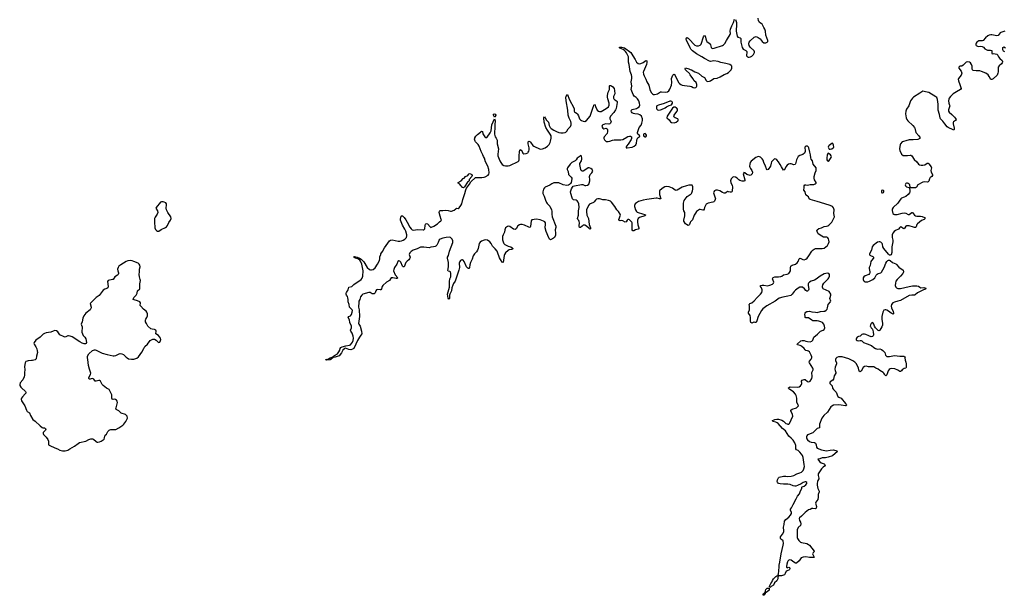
# Model space of a CAD drawing. Header units: inches. Extents: x 1449224 to 1618377, y 389895 to 532950.
# Tile 36 of 105: x 1514414 to 1537301, y 419367 to 432754. Entities that reach past the tile are written whole.
import ezdxf

# ---------------------------------------------------------------- set-up
doc = ezdxf.new("R2010")
doc.units = ezdxf.units.IN
doc.header["$MEASUREMENT"] = 0
for name, color, linetype in [('B5412', 7, 'Continuous'), ('B5422', 7, 'Continuous'), ('B5423', 7, 'Continuous'), ('B5431', 7, 'Continuous'), ('B5432', 7, 'Continuous'), ('B5433', 7, 'Continuous')]:
    doc.layers.add(name, color=color, linetype=linetype)

msp = doc.modelspace()

# ---------------------------------------------------------------- linework, layer by layer
at = {"layer": 'B5412', "color": 6, "elevation": 700}
for points in [[(1517750, 428516), (1517710, 428516), (1517690, 428507), (1517584, 428390), (1517581, 428370), (1517616, 428310), (1517622, 428270), (1517611, 428230), (1517562, 428158), (1517550, 428130), (1517545, 428050), (1517553, 427913), (1517573, 427873), (1517596, 427850), (1517619, 427839), (1517650, 427839), (1517704, 427876), (1517802, 427918), (1517830, 427937), (1517850, 427967), (1517884, 428036), (1517921, 428090), (1517932, 428130), (1517926, 428170), (1517855, 428270), (1517825, 428330), (1517822, 428370), (1517829, 428450), (1517824, 428470), (1517810, 428493), (1517775, 428510)], [(1516990, 427150), (1516930, 427144), (1516890, 427128), (1516766, 427054), (1516721, 427019), (1516701, 426990), (1516690, 426950), (1516694, 426910), (1516707, 426870), (1516707, 426850), (1516700, 426830), (1516686, 426814), (1516629, 426771), (1516585, 426715), (1516570, 426708), (1516470, 426689), (1516454, 426666), (1516473, 426550), (1516461, 426519), (1516439, 426501), (1516390, 426486), (1516358, 426462), (1516328, 426432), (1516263, 426337), (1516190, 426292), (1516054, 426150), (1516076, 426070), (1516074, 426050), (1516051, 426010), (1515953, 425927), (1515906, 425870), (1515878, 425810), (1515870, 425730), (1515843, 425670), (1515847, 425650), (1515866, 425610), (1515859, 425490), (1515886, 425410), (1515930, 425367), (1515950, 425331), (1515967, 425250), (1515956, 425224), (1515942, 425218), (1515910, 425218), (1515870, 425232), (1515810, 425265), (1515637, 425377), (1515590, 425396), (1515550, 425403), (1515530, 425399), (1515490, 425377), (1515470, 425371), (1515450, 425375), (1515350, 425421), (1515298, 425498), (1515270, 425520), (1515230, 425525), (1515190, 425512), (1515137, 425483), (1515030, 425473), (1514990, 425458), (1514961, 425439), (1514890, 425370), (1514790, 425298), (1514751, 425250), (1514744, 425230), (1514747, 425210), (1514788, 425148), (1514810, 425098), (1514824, 425050), (1514825, 425010), (1514804, 424930), (1514795, 424865), (1514774, 424846), (1514710, 424828), (1514690, 424824), (1514610, 424822), (1514584, 424816), (1514558, 424802), (1514543, 424777), (1514524, 424690), (1514530, 424610), (1514525, 424550), (1514526, 424490), (1514519, 424450), (1514484, 424376), (1514425, 424310), (1514414, 424270), (1514417, 424250), (1514437, 424210), (1514454, 424190), (1514548, 424110), (1514556, 424090), (1514553, 424070), (1514542, 424050), (1514477, 423983), (1514456, 423950), (1514450, 423930), (1514459, 423890), (1514532, 423770), (1514570, 423670), (1514590, 423644), (1514639, 423610), (1514665, 423545), (1514719, 423459), (1514776, 423416), (1514890, 423305), (1514937, 423270), (1514950, 423263), (1514990, 423258), (1515012, 423250), (1515020, 423230), (1515013, 423210), (1514959, 423150), (1514957, 423130), (1514967, 423110), (1515030, 423048), (1515070, 422990), (1515081, 422950), (1515080, 422890), (1515085, 422870), (1515111, 422850), (1515230, 422796), (1515290, 422775), (1515350, 422745), (1515410, 422726), (1515470, 422726), (1515530, 422745), (1515579, 422770), (1515690, 422835), (1515770, 422898), (1515803, 422917), (1515950, 422952), (1516021, 422990), (1516070, 423005), (1516110, 423006), (1516130, 422998), (1516190, 422943), (1516210, 422931), (1516230, 422927), (1516270, 422934), (1516310, 422951), (1516378, 423002), (1516388, 423030), (1516390, 423071), (1516403, 423090), (1516430, 423111), (1516466, 423174), (1516490, 423204), (1516510, 423218), (1516530, 423225), (1516610, 423222), (1516650, 423225), (1516720, 423260), (1516810, 423326), (1516833, 423350), (1516884, 423410), (1516916, 423470), (1516922, 423490), (1516914, 423530), (1516899, 423550), (1516870, 423570), (1516770, 423602), (1516755, 423615), (1516720, 423660), (1516657, 423690), (1516651, 423710), (1516655, 423730), (1516688, 423850), (1516683, 423883), (1516667, 423907), (1516642, 423922), (1516626, 423926), (1516583, 423923), (1516566, 423930), (1516557, 423950), (1516553, 424033), (1516520, 424110), (1516492, 424150), (1516430, 424183), (1516351, 424250), (1516332, 424272), (1516290, 424344), (1516270, 424364), (1516250, 424364), (1516190, 424348), (1516170, 424350), (1516150, 424369), (1516137, 424397), (1516110, 424410), (1516075, 424405), (1516050, 424390), (1516026, 424390), (1516020, 424410), (1516022, 424430), (1516058, 424502), (1516066, 424530), (1516039, 424630), (1516012, 424710), (1515996, 424850), (1515987, 424890), (1515991, 424930), (1516021, 424979), (1516110, 425058), (1516150, 425077), (1516170, 425078), (1516191, 425071), (1516250, 425035), (1516330, 424996), (1516445, 424965), (1516590, 424940), (1516610, 424938), (1516650, 424942), (1516730, 424986), (1516750, 424990), (1516790, 424986), (1516830, 424966), (1516887, 424907), (1516910, 424889), (1516947, 424870), (1517010, 424857), (1517070, 424860), (1517139, 424881), (1517176, 424910), (1517256, 425024), (1517299, 425110), (1517326, 425150), (1517383, 425210), (1517450, 425296), (1517510, 425323), (1517550, 425321), (1517583, 425303), (1517630, 425257), (1517650, 425247), (1517670, 425256), (1517689, 425290), (1517695, 425315), (1517684, 425350), (1517637, 425410), (1517579, 425450), (1517589, 425510), (1517580, 425530), (1517550, 425550), (1517490, 425553), (1517463, 425563), (1517389, 425630), (1517366, 425670), (1517361, 425690), (1517341, 425730), (1517337, 425770), (1517344, 425790), (1517368, 425830), (1517382, 425870), (1517386, 425910), (1517372, 425950), (1517353, 425973), (1517290, 426022), (1517227, 426090), (1517218, 426110), (1517220, 426170), (1517210, 426189), (1517150, 426218), (1517077, 426237), (1517054, 426250), (1517056, 426270), (1517065, 426290), (1517119, 426350), (1517145, 426390), (1517155, 426450), (1517205, 426495), (1517210, 426530), (1517204, 426610), (1517220, 426690), (1517218, 426710), (1517198, 426770), (1517194, 426830), (1517201, 426890), (1517200, 426950), (1517214, 427010), (1517210, 427042), (1517195, 427070), (1517171, 427091), (1517070, 427134), (1517030, 427146)]]:
    msp.add_lwpolyline(points, close=True, dxfattribs=at)
at = {"layer": 'B5422', "color": 6, "elevation": 600}
for points in [[(1530000, 428905), (1529970, 428902), (1529910, 428888), (1529810, 428856), (1529693, 428790), (1529670, 428783), (1529650, 428789), (1529590, 428838), (1529510, 428870), (1529450, 428876), (1529410, 428868), (1529350, 428831), (1529290, 428770), (1529290, 428690), (1529314, 428590), (1529312, 428588), (1529290, 428584), (1529230, 428605), (1529210, 428607), (1528990, 428574), (1528910, 428557), (1528798, 428522), (1528750, 428494), (1528724, 428470), (1528707, 428430), (1528707, 428410), (1528730, 428330), (1528754, 428294), (1528770, 428278), (1528789, 428269), (1528890, 428237), (1528945, 428225), (1528968, 428210), (1528948, 428190), (1528821, 428150), (1528789, 428130), (1528771, 428090), (1528771, 428050), (1528784, 427984), (1528807, 427910), (1528805, 427890), (1528790, 427880), (1528730, 427870), (1528690, 427844), (1528670, 427841), (1528650, 427870), (1528647, 427950), (1528650, 428030), (1528645, 428045), (1528590, 428097), (1528570, 428106), (1528550, 428104), (1528535, 428090), (1528510, 428051), (1528490, 428045), (1528430, 428079), (1528410, 428082), (1528370, 428078), (1528346, 428086), (1528343, 428110), (1528378, 428210), (1528375, 428230), (1528336, 428290), (1528297, 428330), (1528250, 428410), (1528173, 428513), (1528150, 428531), (1528103, 428550), (1528030, 428563), (1527970, 428563), (1527923, 428583), (1527890, 428588), (1527850, 428585), (1527823, 428577), (1527800, 428560), (1527770, 428521), (1527750, 428505), (1527660, 428460), (1527636, 428430), (1527593, 428330), (1527589, 428290), (1527594, 428210), (1527635, 428130), (1527654, 427990), (1527682, 427910), (1527683, 427890), (1527670, 427885), (1527650, 427898), (1527592, 427952), (1527550, 427978), (1527530, 427979), (1527510, 427972), (1527485, 427955), (1527450, 427919), (1527430, 427922), (1527422, 427962), (1527426, 428030), (1527422, 428062), (1527410, 428087), (1527388, 428110), (1527382, 428130), (1527404, 428210), (1527404, 428310), (1527415, 428390), (1527409, 428469), (1527392, 428512), (1527370, 428541), (1527350, 428554), (1527290, 428568), (1527267, 428590), (1527254, 428614), (1527223, 428710), (1527219, 428750), (1527223, 428770), (1527240, 428820), (1527260, 428860), (1527281, 428879), (1527308, 428892), (1527470, 428924), (1527501, 428921), (1527550, 428898), (1527570, 428894), (1527610, 428906), (1527642, 428930), (1527655, 428955), (1527668, 429010), (1527670, 429030), (1527660, 429110), (1527663, 429130), (1527674, 429150), (1527715, 429190), (1527737, 429230), (1527732, 429250), (1527719, 429270), (1527690, 429295), (1527650, 429310), (1527630, 429305), (1527530, 429239), (1527510, 429233), (1527490, 429235), (1527468, 429250), (1527457, 429270), (1527432, 429390), (1527436, 429410), (1527470, 429470), (1527478, 429510), (1527480, 429530), (1527470, 429578), (1527462, 429590), (1527450, 429597), (1527416, 429564), (1527370, 429535), (1527346, 429494), (1527326, 429474), (1527250, 429430), (1527207, 429393), (1527145, 429310), (1527139, 429290), (1527140, 429270), (1527162, 429222), (1527174, 429154), (1527192, 429130), (1527233, 429093), (1527245, 429070), (1527247, 429050), (1527231, 428968), (1527217, 428943), (1527197, 428923), (1527170, 428905), (1527130, 428901), (1527050, 428913), (1526950, 428956), (1526910, 428960), (1526830, 428956), (1526783, 428937), (1526737, 428903), (1526630, 428856), (1526610, 428841), (1526588, 428810), (1526575, 428750), (1526576, 428710), (1526603, 428650), (1526633, 428553), (1526660, 428500), (1526676, 428476), (1526735, 428415), (1526776, 428330), (1526783, 428303), (1526785, 428230), (1526793, 428170), (1526873, 427950), (1526876, 427924), (1526864, 427870), (1526872, 427788), (1526870, 427746), (1526846, 427690), (1526822, 427670), (1526750, 427638), (1526728, 427648), (1526710, 427678), (1526649, 427829), (1526632, 427910), (1526637, 427997), (1526633, 428030), (1526620, 428050), (1526590, 428072), (1526510, 428098), (1526430, 428112), (1526321, 428099), (1526304, 428076), (1526290, 427942), (1526283, 427930), (1526270, 427923), (1526250, 427928), (1526150, 427979), (1526090, 427991), (1526052, 427990), (1526030, 427984), (1525997, 427963), (1525953, 427887), (1525930, 427875), (1525890, 427886), (1525810, 427944), (1525770, 427954), (1525750, 427947), (1525710, 427912), (1525697, 427890), (1525690, 427870), (1525686, 427810), (1525650, 427750), (1525637, 427710), (1525633, 427670), (1525638, 427638), (1525663, 427563), (1525670, 427549), (1525689, 427529), (1525770, 427486), (1525831, 427470), (1525865, 427450), (1525882, 427430), (1525854, 427410), (1525790, 427401), (1525770, 427389), (1525706, 427334), (1525684, 427296), (1525676, 427270), (1525650, 427109), (1525630, 427117), (1525590, 427179), (1525570, 427219), (1525524, 427344), (1525510, 427370), (1525470, 427426), (1525404, 427490), (1525374, 427550), (1525340, 427590), (1525290, 427624), (1525250, 427631), (1525210, 427626), (1525150, 427603), (1525119, 427581), (1525097, 427550), (1525071, 427430), (1525054, 427390), (1525030, 427357), (1524985, 427310), (1524958, 427262), (1524930, 427186), (1524894, 427106), (1524878, 427050), (1524868, 426992), (1524853, 426967), (1524850, 426965), (1524830, 426975), (1524797, 427010), (1524746, 427130), (1524721, 427161), (1524710, 427170), (1524690, 427170), (1524658, 427150), (1524644, 427130), (1524630, 427088), (1524634, 426990), (1524624, 426930), (1524556, 426744), (1524535, 426670), (1524499, 426621), (1524479, 426581), (1524462, 426518), (1524450, 426450), (1524410, 426370), (1524405, 426350), (1524408, 426272), (1524390, 426258), (1524370, 426279), (1524355, 426370), (1524402, 426530), (1524404, 426664), (1524414, 426726), (1524434, 426770), (1524437, 426850), (1524428, 426888), (1524410, 426900), (1524370, 426906), (1524363, 426923), (1524378, 427010), (1524381, 427070), (1524379, 427110), (1524361, 427210), (1524362, 427230), (1524378, 427270), (1524405, 427370), (1524479, 427570), (1524485, 427610), (1524470, 427652), (1524430, 427690), (1524410, 427695), (1524330, 427692), (1524250, 427676), (1524190, 427651), (1524166, 427634), (1524141, 427570), (1524110, 427510), (1524090, 427490), (1524070, 427479), (1524031, 427469), (1523974, 427466), (1523930, 427449), (1523810, 427463), (1523770, 427465), (1523730, 427460), (1523699, 427450), (1523650, 427424), (1523558, 427390), (1523510, 427361), (1523483, 427330), (1523471, 427290), (1523473, 427270), (1523487, 427230), (1523478, 427190), (1523463, 427170), (1523419, 427141), (1523390, 427110), (1523350, 427010), (1523330, 427006), (1523310, 427019), (1523270, 427118), (1523250, 427140), (1523230, 427144), (1523206, 427130), (1523182, 427070), (1523130, 426994), (1523110, 426944), (1523106, 426910), (1523144, 426824), (1523202, 426750), (1523198, 426742), (1523183, 426737), (1523162, 426738), (1523090, 426753), (1523050, 426750), (1523030, 426730), (1523008, 426690), (1522940, 426650), (1522857, 426570), (1522843, 426550), (1522824, 426496), (1522810, 426473), (1522790, 426470), (1522730, 426477), (1522710, 426471), (1522692, 426450), (1522676, 426404), (1522650, 426382), (1522630, 426375), (1522610, 426376), (1522562, 426410), (1522530, 426413), (1522390, 426370), (1522365, 426350), (1522336, 426310), (1522318, 426250), (1522299, 426210), (1522295, 426185), (1522292, 426072), (1522305, 426010), (1522315, 425850), (1522291, 425690), (1522299, 425670), (1522330, 425623), (1522358, 425510), (1522367, 425450), (1522340, 425420), (1522314, 425370), (1522265, 425295), (1522230, 425210), (1522179, 425110), (1522150, 425088), (1522110, 425075), (1522061, 425081), (1521990, 425113), (1521970, 425107), (1521922, 425070), (1521893, 425007), (1521843, 424937), (1521790, 424923), (1521750, 424904), (1521704, 424896), (1521650, 424850), (1521630, 424844), (1521550, 424834), (1521530, 424843), (1521524, 424850), (1521550, 424858), (1521570, 424854), (1521582, 424858), (1521593, 424870), (1521633, 424890), (1521677, 424903), (1521703, 424917), (1521712, 424930), (1521730, 424943), (1521798, 424982), (1521835, 425030), (1521855, 425070), (1521864, 425110), (1521881, 425130), (1521910, 425144), (1521995, 425170), (1522079, 425181), (1522105, 425195), (1522149, 425251), (1522167, 425290), (1522174, 425350), (1522168, 425390), (1522142, 425462), (1522110, 425509), (1522106, 425530), (1522127, 425590), (1522123, 425630), (1522090, 425709), (1522081, 425770), (1522050, 425830), (1522061, 425850), (1522104, 425870), (1522124, 425896), (1522145, 425950), (1522150, 425990), (1522144, 426010), (1522095, 426050), (1522080, 426070), (1522072, 426130), (1522047, 426190), (1522049, 426250), (1522042, 426282), (1522033, 426313), (1522010, 426350), (1522004, 426370), (1522004, 426390), (1522011, 426410), (1522047, 426470), (1522068, 426532), (1522133, 426547), (1522182, 426598), (1522348, 426712), (1522378, 426742), (1522392, 426788), (1522397, 426910), (1522365, 427070), (1522335, 427135), (1522318, 427158), (1522275, 427195), (1522219, 427210), (1522181, 427230), (1522182, 427238), (1522195, 427245), (1522258, 427230), (1522310, 427210), (1522350, 427181), (1522410, 427124), (1522490, 426993), (1522544, 426943), (1522570, 426933), (1522590, 426933), (1522630, 426945), (1522678, 426982), (1522735, 427065), (1522775, 427150), (1522784, 427190), (1522785, 427235), (1522807, 427290), (1522808, 427310), (1522850, 427360), (1522893, 427450), (1523008, 427612), (1523030, 427626), (1523070, 427632), (1523210, 427605), (1523250, 427602), (1523290, 427608), (1523330, 427625), (1523368, 427650), (1523389, 427670), (1523403, 427690), (1523414, 427726), (1523413, 427750), (1523390, 427838), (1523370, 427881), (1523310, 427973), (1523269, 428091), (1523266, 428114), (1523279, 428181), (1523286, 428194), (1523310, 428190), (1523330, 428176), (1523350, 428153), (1523390, 428098), (1523422, 428042), (1523480, 427930), (1523510, 427893), (1523535, 427870), (1523570, 427858), (1523664, 427876), (1523790, 427864), (1523810, 427866), (1523831, 427890), (1523836, 427970), (1523845, 427995), (1523854, 428006), (1523870, 428013), (1523890, 428004), (1523954, 427934), (1523970, 427924), (1523990, 427925), (1524044, 427950), (1524124, 428010), (1524170, 428050), (1524207, 428073), (1524216, 428090), (1524213, 428110), (1524185, 428185), (1524168, 428272), (1524170, 428298), (1524184, 428316), (1524210, 428320), (1524250, 428314), (1524312, 428328), (1524370, 428319), (1524430, 428302), (1524450, 428302), (1524510, 428326), (1524550, 428358), (1524570, 428368), (1524610, 428366), (1524630, 428376), (1524670, 428429), (1524690, 428470), (1524711, 428570), (1524764, 428710), (1524784, 428796), (1524803, 428837), (1524843, 428897), (1524871, 428930), (1524897, 428983), (1525010, 429080), (1525037, 429083), (1525157, 429083), (1525210, 429090), (1525230, 429096), (1525305, 429135), (1525322, 429158), (1525326, 429194), (1525319, 429270), (1525294, 429350), (1525239, 429450), (1525216, 429530), (1525193, 429570), (1525180, 429610), (1525137, 429690), (1525096, 429816), (1525073, 429853), (1525012, 429910), (1524999, 429930), (1524987, 429973), (1524994, 430000)], [(1525490, 430000), (1525508, 429970), (1525515, 429950), (1525512, 429870), (1525540, 429750), (1525525, 429630), (1525528, 429588), (1525572, 429470), (1525596, 429430), (1525630, 429389), (1525670, 429366), (1525710, 429357), (1525765, 429355), (1525810, 429364), (1526001, 429459), (1526014, 429470), (1526022, 429498), (1526023, 429590), (1526030, 429682), (1526039, 429721), (1526047, 429733), (1526050, 429735), (1526070, 429723), (1526091, 429690), (1526107, 429647), (1526130, 429633), (1526190, 429644), (1526222, 429658), (1526235, 429670), (1526250, 429695), (1526256, 429730), (1526253, 429770), (1526230, 429868), (1526230, 429890), (1526233, 429910), (1526250, 429927), (1526270, 429921), (1526290, 429904), (1526343, 429830), (1526366, 429810), (1526510, 429744), (1526570, 429748), (1526629, 429771), (1526686, 429810), (1526719, 429850), (1526744, 429896), (1526754, 429926), (1526768, 430000)], [(1527991, 430000), (1527990, 429990), (1528010, 429958), (1528036, 429930), (1528050, 429922), (1528090, 429919), (1528130, 429927), (1528190, 429952), (1528230, 429960), (1528390, 429959), (1528430, 429970), (1528471, 429989), (1528488, 430000)], [(1528636, 430000), (1528636, 429990), (1528629, 429970), (1528561, 429859), (1528521, 429810), (1528511, 429790), (1528513, 429773), (1528531, 429771), (1528650, 429788), (1528698, 429810), (1528735, 429845), (1528750, 429881), (1528757, 429943), (1528770, 429986), (1528781, 430000)], [(1530000, 428034), (1529982, 427990), (1529968, 427972), (1529950, 427970), (1529910, 427991), (1529890, 428010), (1529848, 428070), (1529848, 428090), (1529875, 428190), (1529878, 428230), (1529872, 428270), (1529854, 428310), (1529847, 428350), (1529842, 428490), (1529863, 428550), (1529930, 428639), (1529950, 428658), (1530000, 428685)]]:
    msp.add_lwpolyline(points, dxfattribs=at)
msp.add_lwpolyline([(1524730, 428847), (1524710, 428854), (1524684, 428884), (1524670, 428890), (1524664, 428904), (1524645, 428925), (1524630, 428930), (1524625, 428945), (1524609, 428950), (1524608, 428970), (1524675, 429005), (1524723, 429057), (1524746, 429070), (1524776, 429104), (1524828, 429132), (1524848, 429152), (1524858, 429170), (1524866, 429174), (1524895, 429170), (1524925, 429150), (1524928, 429130), (1524924, 429110), (1524865, 429035), (1524860, 429010), (1524850, 428990), (1524825, 428975), (1524750, 428863)], close=True, dxfattribs=at)
at = {"layer": 'B5423', "color": 6, "elevation": 600}
for points in [[(1528781, 430000), (1528790, 430011), (1528818, 430030), (1528828, 430050), (1528786, 430090), (1528778, 430110), (1528777, 430130), (1528812, 430248), (1528857, 430303), (1528876, 430344), (1528893, 430410), (1528893, 430450), (1528864, 430510), (1528830, 430540), (1528790, 430556), (1528710, 430562), (1528681, 430570), (1528650, 430590), (1528636, 430610), (1528631, 430630), (1528634, 430650), (1528650, 430666), (1528750, 430686), (1528778, 430702), (1528810, 430730), (1528826, 430770), (1528824, 430810), (1528805, 430865), (1528776, 430916), (1528747, 430947), (1528698, 430978), (1528671, 431011), (1528624, 431130), (1528641, 431210), (1528625, 431310), (1528642, 431390), (1528644, 431430), (1528638, 431470), (1528608, 431548), (1528583, 431710), (1528569, 431769), (1528569, 431850), (1528565, 431890), (1528520, 431980), (1528495, 432015), (1528475, 432035), (1528439, 432059), (1528364, 432090), (1528350, 432110), (1528365, 432115), (1528410, 432115), (1528470, 432100), (1528623, 431990), (1528668, 431910), (1528721, 431830), (1528750, 431770), (1528790, 431732), (1528810, 431726), (1528850, 431732), (1528903, 431757), (1528970, 431803), (1528990, 431796), (1528995, 431755), (1528984, 431710), (1528913, 431550), (1528910, 431530), (1528915, 431490), (1528927, 431450), (1528966, 431370), (1528990, 431306), (1529035, 431235), (1529062, 431130), (1529090, 431064), (1529120, 431030), (1529150, 431017), (1529170, 431014), (1529210, 431019), (1529241, 431030), (1529310, 431076), (1529330, 431079), (1529431, 431071), (1529470, 431076), (1529504, 431096), (1529530, 431135), (1529567, 431233), (1529571, 431291), (1529565, 431390), (1529594, 431466), (1529610, 431483), (1529625, 431485), (1529630, 431486), (1529650, 431458), (1529728, 431290), (1529748, 431268), (1529784, 431244), (1529812, 431232), (1529870, 431222), (1529992, 431210), (1530000, 431208)], [(1530000, 432099), (1529961, 432181), (1529911, 432270), (1529904, 432310), (1529910, 432334), (1529930, 432337), (1529950, 432324), (1529990, 432289), (1530000, 432278)], [(1530000, 431474), (1529981, 431501), (1529905, 431570), (1529889, 431590), (1529879, 431610), (1529889, 431631), (1529970, 431610), (1530000, 431597)], [(1526768, 430000), (1526770, 430010), (1526767, 430050), (1526747, 430090), (1526683, 430183), (1526647, 430250), (1526608, 430370), (1526601, 430470), (1526610, 430495), (1526630, 430475), (1526661, 430421), (1526693, 430390), (1526706, 430370), (1526721, 430290), (1526745, 430250), (1526770, 430227), (1526830, 430184), (1526890, 430154), (1526950, 430133), (1526990, 430125), (1527050, 430121), (1527090, 430129), (1527110, 430141), (1527130, 430165), (1527161, 430219), (1527220, 430270), (1527235, 430310), (1527235, 430350), (1527224, 430390), (1527184, 430464), (1527161, 430530), (1527152, 430653), (1527118, 430870), (1527112, 430950), (1527115, 430970), (1527130, 431008), (1527150, 431011), (1527190, 430902), (1527303, 430690), (1527304, 430630), (1527310, 430609), (1527330, 430592), (1527370, 430569), (1527378, 430558), (1527401, 430521), (1527430, 430447), (1527450, 430425), (1527470, 430409), (1527510, 430392), (1527550, 430390), (1527590, 430412), (1527673, 430507), (1527730, 430676), (1527770, 430779), (1527790, 430771), (1527801, 430730), (1527826, 430670), (1527839, 430650), (1527870, 430625), (1527890, 430618), (1527930, 430621), (1527970, 430640), (1528050, 430690), (1528097, 430730), (1528116, 430770), (1528118, 430810), (1528083, 430910), (1528076, 430950), (1528078, 430990), (1528091, 431070), (1528122, 431130), (1528127, 431150), (1528125, 431215), (1528130, 431226), (1528150, 431226), (1528170, 431218), (1528205, 431190), (1528231, 431150), (1528242, 431110), (1528249, 431031), (1528220, 430970), (1528218, 430930), (1528226, 430910), (1528247, 430890), (1528290, 430866), (1528301, 430850), (1528301, 430830), (1528277, 430690), (1528264, 430656), (1528223, 430597), (1528150, 430510), (1528129, 430470), (1528130, 430450), (1528159, 430390), (1528150, 430350), (1528130, 430330), (1528110, 430322), (1528030, 430330), (1527990, 430320), (1527970, 430310), (1527951, 430290), (1527948, 430270), (1527971, 430230), (1527990, 430219), (1528050, 430228), (1528070, 430215), (1528079, 430190), (1528079, 430150), (1528066, 430110), (1528001, 430030), (1527991, 430010), (1527991, 430000)], [(1524994, 430000), (1524995, 430005), (1525017, 430043), (1525057, 430083), (1525090, 430104), (1525130, 430149), (1525150, 430162), (1525170, 430150), (1525182, 430102), (1525210, 430050), (1525228, 430030), (1525250, 430017), (1525270, 430016), (1525278, 430022), (1525350, 430122), (1525364, 430150), (1525372, 430170), (1525392, 430310), (1525450, 430446), (1525461, 430430), (1525463, 430403), (1525457, 430310), (1525462, 430242), (1525452, 430130), (1525453, 430093), (1525470, 430032), (1525490, 430000)], [(1528488, 430000), (1528550, 430041), (1528590, 430047), (1528610, 430044), (1528632, 430032), (1528638, 430018), (1528636, 430000)]]:
    msp.add_lwpolyline(points, dxfattribs=at)
for points in [[(1529550, 430862), (1529530, 430862), (1529392, 430808), (1529263, 430770), (1529228, 430750), (1529213, 430730), (1529213, 430690), (1529222, 430670), (1529238, 430658), (1529270, 430650), (1529310, 430656), (1529330, 430664), (1529414, 430706), (1529450, 430731), (1529510, 430756), (1529568, 430772), (1529589, 430810), (1529589, 430830), (1529583, 430843), (1529570, 430855)], [(1525450, 430489), (1525426, 430530), (1525430, 430557), (1525450, 430561), (1525470, 430556), (1525479, 430530), (1525470, 430495)], [(1529623, 430717), (1529590, 430695), (1529476, 430530), (1529465, 430510), (1529459, 430470), (1529508, 430428), (1529539, 430379), (1529564, 430364), (1529630, 430358), (1529670, 430369), (1529710, 430401), (1529717, 430410), (1529721, 430430), (1529710, 430452), (1529650, 430469), (1529630, 430485), (1529623, 430510), (1529625, 430530), (1529641, 430559), (1529696, 430630), (1529704, 430650), (1529705, 430670), (1529690, 430695), (1529670, 430707), (1529650, 430716)], [(1528950, 430104), (1528930, 430099), (1528918, 430090), (1528911, 430070), (1528912, 430052), (1528950, 430031), (1528970, 430031), (1528984, 430050), (1528981, 430070), (1528970, 430089)]]:
    msp.add_lwpolyline(points, close=True, dxfattribs=at)
at = {"layer": 'B5431', "color": 6, "elevation": 600}
msp.add_lwpolyline([(1532313, 420000), (1532315, 419990), (1532310, 419966), (1532290, 419950), (1532231, 419929), (1532210, 419875), (1532190, 419844), (1532123, 419817), (1532062, 419818), (1532054, 419814), (1532042, 419818), (1532033, 419770), (1532035, 419750), (1532014, 419706), (1531963, 419657), (1531934, 419606), (1531885, 419575), (1531870, 419560), (1531849, 419549), (1531841, 419570), (1531847, 419593), (1531870, 419625), (1531877, 419643), (1531898, 419670), (1531909, 419710), (1531935, 419750), (1531994, 419806), (1532010, 419817), (1532030, 419816), (1532039, 419821), (1532054, 419866), (1532061, 419930), (1532058, 419970), (1532064, 420000)], dxfattribs=at)
for points in [[(1531740, 419420), (1531745, 419435), (1531747, 419473), (1531758, 419502), (1531790, 419530), (1531835, 419535), (1531832, 419488), (1531792, 419448), (1531750, 419424)], [(1531710, 419367), (1531698, 419370), (1531695, 419375), (1531696, 419390), (1531707, 419410), (1531730, 419423), (1531740, 419420), (1531741, 419410)]]:
    msp.add_lwpolyline(points, close=True, dxfattribs=at)
at = {"layer": 'B5432', "color": 6, "elevation": 600}
for points in [[(1535339, 430000), (1535335, 429990), (1535290, 429967), (1535181, 429959), (1535090, 429960), (1535010, 429933), (1534956, 429924), (1534930, 429913), (1534885, 429870), (1534878, 429850), (1534866, 429750), (1534873, 429713), (1534914, 429630), (1534950, 429599), (1534990, 429592), (1535048, 429592), (1535110, 429603), (1535130, 429602), (1535150, 429588), (1535202, 429502), (1535266, 429446), (1535310, 429393), (1535330, 429380), (1535370, 429369), (1535411, 429369), (1535450, 429379), (1535510, 429415), (1535530, 429415), (1535550, 429398), (1535603, 429330), (1535606, 429310), (1535597, 429250), (1535599, 429210), (1535629, 429150), (1535630, 429130), (1535617, 429110), (1535590, 429093), (1535580, 429080), (1535564, 429056), (1535543, 428997), (1535530, 428980), (1535510, 428976), (1535450, 428984), (1535410, 428975), (1535288, 428912), (1535258, 428862), (1535248, 428852), (1535234, 428846), (1535160, 428840), (1535126, 428846), (1535116, 428856), (1535103, 428910), (1535090, 428932), (1535070, 428946), (1535050, 428952), (1535029, 428951), (1535010, 428942), (1535001, 428930), (1534998, 428910), (1535007, 428887), (1535030, 428870), (1535078, 428850), (1535095, 428835), (1535105, 428785), (1535104, 428750), (1535097, 428730), (1535070, 428690), (1535010, 428643), (1534975, 428625), (1534913, 428607), (1534892, 428588), (1534858, 428530), (1534826, 428490), (1534717, 428390), (1534696, 428350), (1534696, 428316), (1534712, 428250), (1534730, 428230), (1534750, 428224), (1534810, 428226), (1534930, 428256), (1534970, 428260), (1535013, 428253), (1535070, 428224), (1535090, 428225), (1535150, 428270), (1535170, 428271), (1535210, 428210), (1535234, 428194), (1535267, 428187), (1535350, 428184), (1535395, 428175), (1535447, 428150), (1535459, 428130), (1535439, 428110), (1535380, 428080), (1535284, 428010), (1535270, 427990), (1535250, 427934), (1535237, 427923), (1535210, 427921), (1535190, 427925), (1535090, 427959), (1535030, 427961), (1535010, 427950), (1534990, 427910), (1534970, 427892), (1534950, 427896), (1534910, 427930), (1534890, 427933), (1534870, 427921), (1534839, 427881), (1534770, 427853), (1534739, 427830), (1534708, 427790), (1534694, 427750), (1534692, 427690), (1534710, 427630), (1534713, 427590), (1534688, 427470), (1534684, 427336), (1534670, 427289), (1534650, 427274), (1534630, 427281), (1534610, 427299), (1534502, 427430), (1534480, 427470), (1534472, 427532), (1534461, 427550), (1534430, 427580), (1534410, 427590), (1534391, 427591), (1534350, 427580), (1534250, 427503), (1534227, 427470), (1534214, 427390), (1534166, 427310), (1534166, 427290), (1534178, 427278), (1534190, 427269), (1534248, 427250), (1534264, 427230), (1534261, 427210), (1534213, 427150), (1534202, 427130), (1534184, 427036), (1534161, 426990), (1534159, 426970), (1534177, 426890), (1534178, 426870), (1534169, 426850), (1534149, 426831), (1534070, 426799), (1534033, 426770), (1534022, 426750), (1534019, 426710), (1534026, 426690), (1534044, 426670), (1534070, 426658), (1534090, 426655), (1534130, 426659), (1534169, 426671), (1534248, 426712), (1534291, 426750), (1534326, 426814), (1534344, 426836), (1534370, 426852), (1534430, 426866), (1534450, 426880), (1534512, 426990), (1534550, 427090), (1534570, 427128), (1534590, 427153), (1534610, 427164), (1534630, 427161), (1534650, 427151), (1534706, 427110), (1534776, 427076), (1534798, 427058), (1534850, 426999), (1534951, 426930), (1534955, 426890), (1534952, 426870), (1534940, 426850), (1534888, 426790), (1534807, 426713), (1534779, 426670), (1534769, 426629), (1534763, 426570), (1534776, 426536), (1534797, 426517), (1534830, 426503), (1534890, 426503), (1535090, 426548), (1535170, 426562), (1535230, 426566), (1535270, 426563), (1535310, 426553), (1535341, 426530), (1535361, 426521), (1535430, 426525), (1535479, 426510), (1535467, 426490), (1535425, 426475), (1535282, 426398), (1535230, 426355), (1535213, 426347), (1535150, 426350), (1535090, 426337), (1534890, 426226), (1534830, 426204), (1534752, 426188), (1534711, 426169), (1534682, 426130), (1534672, 426090), (1534677, 426050), (1534715, 425970), (1534725, 425930), (1534727, 425910), (1534716, 425904), (1534670, 425925), (1534610, 425977), (1534570, 426002), (1534550, 426010), (1534530, 426010), (1534502, 425998), (1534490, 425983), (1534476, 425950), (1534455, 425850), (1534457, 425790), (1534469, 425690), (1534466, 425650), (1534452, 425610), (1534410, 425536), (1534390, 425519), (1534370, 425526), (1534307, 425587), (1534285, 425625), (1534269, 425670), (1534250, 425699), (1534230, 425709), (1534210, 425689), (1534190, 425654), (1534186, 425630), (1534190, 425618), (1534205, 425590), (1534237, 425557), (1534255, 425495), (1534258, 425422), (1534250, 425399), (1534236, 425384), (1534210, 425379), (1534150, 425398), (1534081, 425430), (1534050, 425438), (1534010, 425440), (1533989, 425431), (1533950, 425397), (1533910, 425387), (1533878, 425370), (1533862, 425350), (1533856, 425330), (1533860, 425310), (1533881, 425290), (1533907, 425287), (1533950, 425295), (1533972, 425292), (1533990, 425284), (1534030, 425247), (1534116, 425216), (1534214, 425174), (1534270, 425130), (1534310, 425108), (1534350, 425095), (1534410, 425097), (1534450, 425087), (1534481, 425061), (1534522, 425010), (1534543, 424950), (1534554, 424934), (1534570, 424924), (1534590, 424918), (1534630, 424921), (1534750, 424947), (1534873, 424927), (1534965, 424925), (1534990, 424916), (1534993, 424910), (1534990, 424890), (1534995, 424835), (1535013, 424787), (1535021, 424750), (1535017, 424663), (1535012, 424650), (1534970, 424639), (1534928, 424612), (1534910, 424589), (1534890, 424574), (1534870, 424569), (1534823, 424603), (1534753, 424633), (1534690, 424643), (1534650, 424633), (1534625, 424615), (1534605, 424590), (1534570, 424495), (1534550, 424475), (1534536, 424476), (1534530, 424478), (1534517, 424510), (1534504, 424530), (1534486, 424546), (1534410, 424593), (1534370, 424623), (1534312, 424650), (1534270, 424678), (1534250, 424683), (1534170, 424677), (1534141, 424681), (1534090, 424698), (1534050, 424690), (1534017, 424663), (1533970, 424578), (1533950, 424562), (1533930, 424578), (1533914, 424650), (1533863, 424750), (1533825, 424790), (1533781, 424821), (1533685, 424865), (1533530, 424910), (1533446, 424914), (1533410, 424901), (1533386, 424874), (1533376, 424850), (1533378, 424830), (1533402, 424770), (1533403, 424750), (1533371, 424669), (1533365, 424630), (1533372, 424592), (1533388, 424550), (1533383, 424530), (1533345, 424470), (1533330, 424390), (1533315, 424370), (1533257, 424330), (1533247, 424310), (1533249, 424290), (1533296, 424236), (1533310, 424188), (1533330, 424153), (1533395, 424090), (1533434, 423994), (1533455, 423975), (1533510, 423950), (1533607, 423830), (1533622, 423810), (1533630, 423788), (1533624, 423776), (1533610, 423770), (1533511, 423791), (1533450, 423799), (1533330, 423787), (1533290, 423768), (1533270, 423747), (1533193, 423627), (1533108, 423550), (1533060, 423490), (1533005, 423350), (1533002, 423310), (1533009, 423271), (1533002, 423258), (1532950, 423246), (1532850, 423146), (1532750, 423110), (1532730, 423097), (1532710, 423074), (1532703, 423050), (1532703, 423030), (1532710, 423006), (1532730, 422980), (1532770, 422942), (1532810, 422925), (1532890, 422922), (1532909, 422909), (1532928, 422870), (1532932, 422810), (1532950, 422787), (1533052, 422752), (1533130, 422734), (1533170, 422730), (1533250, 422743), (1533330, 422749), (1533412, 422730), (1533423, 422710), (1533310, 422610), (1533210, 422579), (1533147, 422567), (1533070, 422562), (1533010, 422541), (1532967, 422533), (1532981, 422510), (1533016, 422470), (1533047, 422450), (1533110, 422427), (1533129, 422410), (1533136, 422390), (1533125, 422370), (1533090, 422348), (1533050, 422310), (1532986, 422214), (1532976, 422190), (1532974, 422150), (1532989, 422090), (1532988, 422072), (1532965, 422035), (1532958, 422010), (1532952, 421970), (1532952, 421930), (1532969, 421850), (1532998, 421790), (1532997, 421770), (1532977, 421710), (1532974, 421650), (1532965, 421595), (1532921, 421530), (1532915, 421510), (1532933, 421430), (1532930, 421390), (1532910, 421377), (1532850, 421388), (1532830, 421385), (1532790, 421364), (1532750, 421353), (1532670, 421290), (1532590, 421207), (1532541, 421170), (1532530, 421150), (1532540, 421110), (1532562, 421070), (1532570, 421030), (1532563, 420990), (1532550, 420974), (1532530, 420965), (1532510, 420945), (1532489, 420891), (1532484, 420756), (1532487, 420710), (1532494, 420690), (1532523, 420643), (1532566, 420606), (1532590, 420597), (1532710, 420571), (1532750, 420551), (1532775, 420530), (1532878, 420390), (1532874, 420370), (1532850, 420346), (1532842, 420330), (1532882, 420250), (1532870, 420244), (1532772, 420248), (1532690, 420260), (1532624, 420256), (1532583, 420237), (1532563, 420217), (1532530, 420170), (1532468, 420112), (1532450, 420112), (1532430, 420123), (1532381, 420161), (1532344, 420184), (1532310, 420191), (1532290, 420182), (1532270, 420163), (1532258, 420142), (1532244, 420090), (1532237, 420037), (1532241, 420021), (1532250, 420007), (1532270, 420010), (1532290, 420021), (1532310, 420015), (1532313, 420000)], [(1532064, 420000), (1532066, 420010), (1532064, 420070), (1532083, 420137), (1532112, 420330), (1532164, 420530), (1532168, 420568), (1532157, 420630), (1532150, 420641), (1532110, 420670), (1532100, 420690), (1532096, 420730), (1532148, 420792), (1532175, 420845), (1532176, 420870), (1532166, 420950), (1532183, 421010), (1532189, 421090), (1532219, 421130), (1532294, 421186), (1532333, 421230), (1532351, 421270), (1532351, 421290), (1532330, 421350), (1532332, 421370), (1532356, 421404), (1532390, 421482), (1532464, 421610), (1532491, 421670), (1532542, 421730), (1532551, 421750), (1532562, 421798), (1532595, 421850), (1532598, 421882), (1532606, 421890), (1532650, 421905), (1532690, 421938), (1532708, 421970), (1532710, 421990), (1532690, 422006), (1532670, 422008), (1532628, 421990), (1532580, 421960), (1532497, 421923), (1532452, 421908), (1532430, 421906), (1532390, 421914), (1532321, 421941), (1532271, 421951), (1532170, 421949), (1532090, 421959), (1532055, 421970), (1532030, 421997), (1532024, 422010), (1532030, 422051), (1532050, 422096), (1532070, 422114), (1532165, 422135), (1532226, 422134), (1532270, 422127), (1532350, 422138), (1532405, 422155), (1532476, 422190), (1532550, 422213), (1532588, 422232), (1532627, 422270), (1532645, 422310), (1532654, 422366), (1532652, 422408), (1532624, 422570), (1532610, 422616), (1532590, 422651), (1532550, 422699), (1532510, 422731), (1532471, 422750), (1532452, 422770), (1532458, 422830), (1532454, 422850), (1532431, 422910), (1532390, 422975), (1532350, 423020), (1532292, 423070), (1532212, 423192), (1532147, 423247), (1532044, 423364), (1532021, 423381), (1531990, 423395), (1531918, 423410), (1531915, 423430), (1531949, 423450), (1531970, 423456), (1532010, 423463), (1532050, 423462), (1532110, 423450), (1532130, 423441), (1532170, 423415), (1532226, 423366), (1532250, 423352), (1532270, 423348), (1532290, 423349), (1532310, 423366), (1532350, 423445), (1532382, 423530), (1532381, 423570), (1532373, 423593), (1532337, 423650), (1532341, 423670), (1532370, 423695), (1532469, 423730), (1532515, 423770), (1532478, 423858), (1532481, 423950), (1532465, 424010), (1532448, 424048), (1532398, 424098), (1532312, 424150), (1532289, 424170), (1532286, 424190), (1532309, 424210), (1532326, 424214), (1532489, 424211), (1532530, 424217), (1532563, 424237), (1532586, 424270), (1532591, 424290), (1532588, 424350), (1532606, 424374), (1532650, 424384), (1532670, 424383), (1532730, 424342), (1532750, 424335), (1532770, 424336), (1532791, 424350), (1532827, 424410), (1532837, 424450), (1532838, 424470), (1532827, 424533), (1532830, 424550), (1532856, 424610), (1532857, 424630), (1532850, 424653), (1532815, 424715), (1532773, 424770), (1532768, 424790), (1532771, 424810), (1532810, 424855), (1532827, 424890), (1532827, 424910), (1532813, 424950), (1532770, 425028), (1532750, 425046), (1532730, 425055), (1532684, 425064), (1532670, 425076), (1532649, 425110), (1532590, 425164), (1532558, 425178), (1532495, 425190), (1532489, 425210), (1532570, 425282), (1532604, 425296), (1532650, 425290), (1532690, 425274), (1532730, 425266), (1532790, 425265), (1532825, 425275), (1532850, 425299), (1532864, 425350), (1532876, 425370), (1532962, 425438), (1533010, 425498), (1533030, 425510), (1533090, 425530), (1533112, 425550), (1533126, 425590), (1533121, 425630), (1533105, 425670), (1533073, 425710), (1533035, 425730), (1532990, 425743), (1532950, 425748), (1532888, 425748), (1532854, 425754), (1532830, 425764), (1532750, 425817), (1532730, 425823), (1532690, 425819), (1532675, 425830), (1532670, 425846), (1532664, 425910), (1532669, 425930), (1532689, 425950), (1532710, 425966), (1532726, 425970), (1532770, 425977), (1532830, 425962), (1532910, 425949), (1532950, 425948), (1533030, 425968), (1533107, 425973), (1533130, 425978), (1533164, 425996), (1533181, 426019), (1533195, 426050), (1533206, 426130), (1533262, 426190), (1533267, 426210), (1533247, 426270), (1533250, 426290), (1533272, 426348), (1533270, 426370), (1533231, 426431), (1533090, 426498), (1533080, 426510), (1533073, 426530), (1533073, 426550), (1533085, 426590), (1533108, 426630), (1533206, 426730), (1533220, 426750), (1533238, 426790), (1533241, 426830), (1533219, 426850), (1533190, 426857), (1533150, 426854), (1533110, 426841), (1533019, 426790), (1532930, 426716), (1532886, 426694), (1532810, 426675), (1532770, 426651), (1532750, 426630), (1532742, 426610), (1532742, 426570), (1532756, 426490), (1532750, 426465), (1532730, 426444), (1532710, 426438), (1532690, 426455), (1532658, 426498), (1532611, 426531), (1532590, 426537), (1532550, 426532), (1532509, 426510), (1532450, 426467), (1532417, 426430), (1532370, 426367), (1532337, 426343), (1532270, 426322), (1532150, 426303), (1532070, 426278), (1531976, 426210), (1531779, 426101), (1531689, 426031), (1531655, 425990), (1531578, 425850), (1531550, 425748), (1531530, 425715), (1531510, 425708), (1531490, 425718), (1531476, 425716), (1531430, 425699), (1531410, 425708), (1531401, 425750), (1531403, 425830), (1531390, 425878), (1531355, 425930), (1531354, 425950), (1531376, 426004), (1531381, 426030), (1531381, 426090), (1531373, 426130), (1531379, 426141), (1531385, 426150), (1531430, 426170), (1531490, 426213), (1531553, 426290), (1531637, 426370), (1531664, 426410), (1531674, 426450), (1531673, 426470), (1531654, 426514), (1531632, 426550), (1531635, 426570), (1531670, 426577), (1531710, 426577), (1531797, 426563), (1531850, 426576), (1531910, 426603), (1531937, 426630), (1531941, 426650), (1531916, 426730), (1531925, 426755), (1531970, 426770), (1532050, 426772), (1532110, 426785), (1532130, 426792), (1532170, 426819), (1532250, 426835), (1532290, 426855), (1532310, 426875), (1532330, 426910), (1532329, 426990), (1532340, 427020), (1532349, 427031), (1532370, 427045), (1532450, 427068), (1532490, 427098), (1532508, 427130), (1532530, 427195), (1532550, 427205), (1532570, 427202), (1532617, 427177), (1532650, 427170), (1532690, 427184), (1532721, 427210), (1532761, 427259), (1532830, 427370), (1532858, 427402), (1532881, 427419), (1532910, 427430), (1532930, 427432), (1533070, 427430), (1533110, 427444), (1533190, 427504), (1533218, 427550), (1533228, 427590), (1533226, 427630), (1533218, 427658), (1533201, 427681), (1533190, 427691), (1533174, 427694), (1533100, 427700), (1533058, 427718), (1532976, 427776), (1532949, 427830), (1532943, 427850), (1532952, 427870), (1532990, 427895), (1533050, 427911), (1533110, 427946), (1533170, 427952), (1533199, 427961), (1533223, 427977), (1533294, 428046), (1533348, 428150), (1533354, 428170), (1533341, 428250), (1533345, 428330), (1533330, 428379), (1533307, 428410), (1533255, 428435), (1533130, 428468), (1532950, 428526), (1532786, 428570), (1532767, 428587), (1532750, 428632), (1532730, 428651), (1532695, 428670), (1532684, 428684), (1532671, 428750), (1532641, 428790), (1532652, 428850), (1532651, 428890), (1532662, 428910), (1532686, 428914), (1532730, 428908), (1532790, 428921), (1532876, 428924), (1532907, 428933), (1532925, 428955), (1532926, 428970), (1532892, 429030), (1532883, 429070), (1532885, 429110), (1532901, 429190), (1532924, 429250), (1532928, 429288), (1532925, 429310), (1532857, 429397), (1532840, 429470), (1532814, 429514), (1532803, 429543), (1532793, 429613), (1532777, 429670), (1532758, 429770), (1532749, 429790), (1532730, 429809), (1532710, 429815), (1532690, 429812), (1532676, 429804), (1532664, 429790), (1532661, 429770), (1532675, 429715), (1532675, 429690), (1532659, 429650), (1532621, 429619), (1532545, 429595), (1532507, 429570), (1532468, 429492), (1532450, 429405), (1532436, 429384), (1532410, 429376), (1532350, 429399), (1532315, 429405), (1532283, 429397), (1532250, 429370), (1532226, 429334), (1532190, 429265), (1532170, 429258), (1532120, 429330), (1532090, 429390), (1532050, 429450), (1532010, 429496), (1531990, 429512), (1531970, 429518), (1531950, 429512), (1531890, 429450), (1531879, 429421), (1531870, 429349), (1531810, 429267), (1531790, 429259), (1531770, 429282), (1531751, 429350), (1531712, 429430), (1531692, 429490), (1531675, 429515), (1531630, 429553), (1531610, 429565), (1531590, 429570), (1531567, 429567), (1531529, 429551), (1531414, 429466), (1531393, 429430), (1531383, 429397), (1531377, 429350), (1531383, 429323), (1531400, 429290), (1531430, 429250), (1531447, 429210), (1531440, 429170), (1531428, 429150), (1531410, 429135), (1531390, 429130), (1531316, 429156), (1531270, 429192), (1531250, 429201), (1531244, 429196), (1531233, 429170), (1531272, 429030), (1531268, 429010), (1531245, 428995), (1531210, 428996), (1531150, 429013), (1531128, 429028), (1531089, 429069), (1531050, 429088), (1531010, 429096), (1530989, 429091), (1530951, 429049), (1530938, 429010), (1530942, 428970), (1530979, 428899), (1530985, 428870), (1530973, 428767), (1530964, 428750), (1530950, 428741), (1530930, 428739), (1530890, 428754), (1530870, 428756), (1530830, 428730), (1530810, 428722), (1530790, 428721), (1530750, 428734), (1530690, 428770), (1530633, 428787), (1530594, 428786), (1530564, 428770), (1530549, 428751), (1530543, 428730), (1530584, 428590), (1530580, 428570), (1530565, 428535), (1530550, 428521), (1530529, 428511), (1530414, 428486), (1530374, 428466), (1530329, 428390), (1530323, 428350), (1530312, 428328), (1530290, 428328), (1530230, 428343), (1530219, 428341), (1530192, 428328), (1530150, 428295), (1530122, 428258), (1530095, 428210), (1530050, 428101), (1530008, 428052), (1530000, 428034)], [(1530000, 428685), (1530010, 428690), (1530030, 428710), (1530041, 428730), (1530057, 428770), (1530064, 428810), (1530064, 428864), (1530053, 428893), (1530042, 428902), (1530006, 428906), (1530000, 428905)]]:
    msp.add_lwpolyline(points, dxfattribs=at)
for points in [[(1533310, 429882), (1533290, 429874), (1533229, 429831), (1533214, 429810), (1533209, 429791), (1533214, 429770), (1533230, 429746), (1533250, 429739), (1533290, 429748), (1533326, 429770), (1533339, 429790), (1533334, 429834), (1533317, 429877)], [(1533210, 429649), (1533191, 429629), (1533186, 429614), (1533173, 429530), (1533178, 429498), (1533190, 429471), (1533210, 429465), (1533230, 429483), (1533278, 429550), (1533286, 429570), (1533278, 429590), (1533260, 429610), (1533230, 429638)], [(1534470, 428792), (1534450, 428779), (1534443, 428750), (1534451, 428731), (1534470, 428727), (1534490, 428736), (1534499, 428750), (1534498, 428770), (1534490, 428781)]]:
    msp.add_lwpolyline(points, close=True, dxfattribs=at)
at = {"layer": 'B5433', "color": 6, "elevation": 600}
for points in [[(1530000, 432278), (1530080, 432190), (1530110, 432165), (1530150, 432146), (1530190, 432144), (1530230, 432159), (1530254, 432186), (1530271, 432229), (1530290, 432311), (1530310, 432359), (1530330, 432387), (1530350, 432381), (1530363, 432310), (1530381, 432261), (1530390, 432249), (1530441, 432210), (1530460, 432190), (1530472, 432170), (1530487, 432107), (1530499, 432090), (1530510, 432085), (1530553, 432090), (1530750, 432155), (1530775, 432170), (1530801, 432199), (1530846, 432270), (1530865, 432310), (1530931, 432410), (1530937, 432430), (1530931, 432490), (1530937, 432530), (1530966, 432610), (1531009, 432690), (1531030, 432763)], [(1531050, 432759), (1531077, 432690), (1531079, 432650), (1531069, 432490), (1531088, 432368), (1531108, 432348), (1531161, 432330), (1531176, 432316), (1531178, 432230), (1531206, 432110), (1531230, 432070), (1531294, 432034), (1531313, 432013), (1531316, 431990), (1531307, 431930), (1531312, 431910), (1531330, 431890), (1531350, 431883), (1531370, 431882), (1531401, 431890), (1531430, 431905), (1531470, 431948), (1531494, 431990), (1531497, 432010), (1531490, 432030), (1531396, 432116), (1531373, 432153), (1531364, 432190), (1531370, 432230), (1531390, 432262), (1531490, 432344), (1531510, 432356), (1531530, 432360), (1531550, 432357), (1531582, 432342), (1531626, 432306), (1531670, 432248), (1531710, 432219), (1531761, 432219), (1531789, 432230), (1531800, 432240), (1531805, 432250), (1531805, 432270), (1531757, 432397), (1531748, 432490), (1531737, 432530), (1531715, 432575), (1531670, 432647), (1531649, 432669), (1531612, 432692), (1531600, 432710), (1531591, 432731), (1531581, 432790)], [(1537310, 432488), (1537220, 432460), (1537205, 432450), (1537158, 432390), (1537130, 432378), (1537010, 432405), (1536990, 432405), (1536950, 432394), (1536922, 432378), (1536866, 432330), (1536810, 432271), (1536790, 432265), (1536730, 432264), (1536710, 432259), (1536688, 432250), (1536662, 432230), (1536646, 432210), (1536639, 432190), (1536638, 432170), (1536650, 432150), (1536690, 432133), (1536750, 432135), (1536790, 432129), (1536816, 432116), (1536850, 432073), (1536877, 432057), (1536909, 432049), (1536984, 432044), (1537010, 432035), (1537014, 432026), (1537012, 431970), (1537030, 431961), (1537055, 431965), (1537090, 431962), (1537129, 431949), (1537148, 431928), (1537168, 431890), (1537195, 431850), (1537250, 431804), (1537258, 431790), (1537256, 431770), (1537248, 431750), (1537232, 431730), (1537180, 431680), (1537160, 431650), (1537156, 431610), (1537159, 431541), (1537154, 431510), (1537137, 431463), (1537043, 431377), (1537010, 431360), (1536990, 431361), (1536985, 431365), (1536952, 431432), (1536928, 431468), (1536870, 431511), (1536770, 431551), (1536730, 431562), (1536650, 431562), (1536574, 431574), (1536562, 431590), (1536556, 431610), (1536553, 431670), (1536540, 431710), (1536516, 431750), (1536490, 431770), (1536450, 431775), (1536415, 431765), (1536347, 431693), (1536310, 431677), (1536267, 431670), (1536243, 431650), (1536242, 431630), (1536297, 431557), (1536311, 431510), (1536308, 431490), (1536295, 431465), (1536233, 431390), (1536228, 431370), (1536236, 431330), (1536270, 431250), (1536301, 431150), (1536286, 431130), (1536190, 431077), (1536111, 431029), (1536078, 431002), (1536049, 430970), (1536022, 430930), (1536010, 430905), (1536003, 430870), (1536009, 430810), (1536030, 430770), (1536034, 430750), (1536002, 430658), (1536004, 430624), (1536020, 430600), (1536085, 430550), (1536143, 430490), (1536170, 430455), (1536179, 430430), (1536170, 430409), (1536120, 430380), (1536114, 430366), (1536113, 430330), (1536138, 430230), (1536138, 430202), (1536130, 430186), (1536110, 430190), (1535993, 430250), (1535970, 430266), (1535916, 430330), (1535874, 430394), (1535820, 430450), (1535811, 430471), (1535796, 430550), (1535766, 430650), (1535763, 430790), (1535750, 430900), (1535730, 430945), (1535710, 430963), (1535550, 431057), (1535470, 431080), (1535410, 431088), (1535381, 431079), (1535335, 431045), (1535189, 430951), (1535166, 430930), (1535124, 430870), (1535080, 430750), (1535027, 430670), (1535014, 430630), (1535004, 430564), (1535021, 430470), (1535036, 430430), (1535058, 430398), (1535172, 430292), (1535210, 430247), (1535219, 430230), (1535245, 430130), (1535313, 430053), (1535342, 430010), (1535339, 430000)], [(1537304, 432016), (1537290, 432009), (1537270, 432050), (1537264, 432090), (1537270, 432110), (1537290, 432121), (1537330, 432102)], [(1530000, 431597), (1530030, 431585), (1530110, 431539), (1530190, 431509), (1530270, 431444), (1530330, 431410), (1530370, 431343), (1530390, 431325), (1530410, 431318), (1530450, 431321), (1530470, 431330), (1530550, 431389), (1530630, 431396), (1530697, 431423), (1530790, 431483), (1530855, 431505), (1530890, 431524), (1530930, 431561), (1530952, 431590), (1530966, 431630), (1530967, 431670), (1530955, 431690), (1530923, 431710), (1530830, 431739), (1530710, 431759), (1530650, 431784), (1530550, 431795), (1530470, 431785), (1530450, 431788), (1530331, 431851), (1530270, 431892), (1530150, 431959), (1530053, 432030), (1530014, 432070), (1530000, 432099)], [(1530000, 431208), (1530030, 431199), (1530070, 431177), (1530110, 431166), (1530130, 431176), (1530147, 431193), (1530155, 431210), (1530156, 431244), (1530150, 431273), (1530140, 431290), (1530093, 431333), (1530060, 431390), (1530000, 431474)]]:
    msp.add_lwpolyline(points, dxfattribs=at)

doc.saveas('drawing.dxf')
